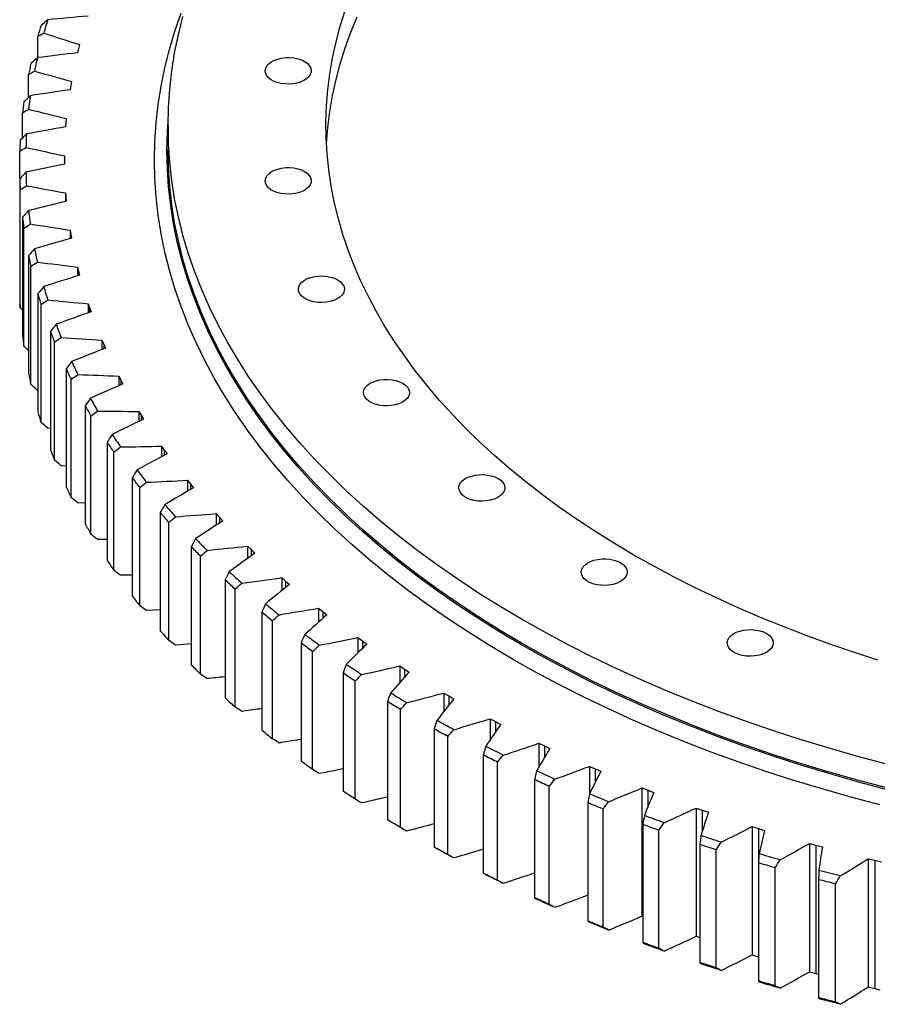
# Model space of a CAD drawing. Header units: millimetres. Extents: x -66 to 5236, y 5043 to 9389.
# Tile 8 of 12: x 2870 to 3279, y 6718 to 7189. Entities that reach past the tile are written whole.
import ezdxf

# ---------------------------------------------------------------- set-up
doc = ezdxf.new("R2010")
doc.units = ezdxf.units.MM
doc.header["$LTSCALE"] = 20

msp = doc.modelspace()

# ---------------------------------------------------------------- linework, layer by layer
at = {"color": 7, "linetype": 'Continuous', "lineweight": 25}
for p, q in [((2878.21, 7170.77), (2878.21, 7180.95)), ((2898.17, 7176.98), (2897.66, 7175.04)), ((2897.66, 7175.04), (2897.17, 7173.09)), ((2873.75, 7151.74), (2873.75, 7162.74)), ((2893.89, 7157.39), (2893.56, 7155.43)), ((2894.23, 7159.34), (2893.89, 7157.39)), ((2870.85, 7132.36), (2870.85, 7144.43)), ((2891.62, 7139.66), (2891.46, 7137.69)), ((2891.8, 7141.62), (2891.62, 7139.66)), ((2940.41, 7138.15), (2940.41, 7126.72)), ((2869.51, 7112.85), (2869.51, 7126.06)), ((2890.88, 7123.85), (2890.87, 7121.88)), ((2890.87, 7121.88), (2890.88, 7119.91)), ((2890.87, 7121.88), (2890.87, 7119.91)), ((2869.51, 7112.85), (2869.51, 7056.43)), ((2869.73, 7051.25), (2869.73, 7107.67)), ((2891.46, 7106.07), (2891.62, 7104.1)), ((2891.46, 7106.07), (2891.46, 7102.06)), ((2891.62, 7104.1), (2891.8, 7102.14)), ((2870.85, 7094.48), (2870.85, 7038.06)), ((2871.51, 7032.89), (2871.51, 7089.31)), ((2893.56, 7088.33), (2893.89, 7086.37)), ((2893.56, 7088.33), (2893.56, 7084.23)), ((2893.89, 7086.37), (2894.23, 7084.41)), ((2873.75, 7076.17), (2873.75, 7019.74)), ((2874.85, 7014.6), (2874.85, 7071.02)), ((2897.17, 7070.67), (2897.66, 7068.72)), ((2897.17, 7070.67), (2897.17, 7066.47)), ((2897.66, 7068.72), (2898.17, 7066.78)), ((2878.21, 7057.96), (2878.21, 7001.54)), ((2870.85, 7050.13), (2869.73, 7051.25)), ((2879.74, 6996.43), (2879.74, 7052.85)), ((2902.27, 7053.13), (2902.92, 7051.2)), ((2902.27, 7053.13), (2902.27, 7048.81)), ((2902.92, 7051.2), (2903.6, 7049.28)), ((2884.21, 7039.9), (2884.21, 6983.48)), ((2886.17, 6978.42), (2886.17, 7034.84)), ((2908.85, 7035.76), (2909.67, 7033.86)), ((2908.85, 7035.76), (2908.85, 7031.3)), ((2873.75, 7030.74), (2871.51, 7032.89)), ((2909.67, 7033.86), (2910.51, 7031.95)), ((2891.73, 7022.03), (2891.73, 6965.61)), ((2894.13, 6960.61), (2894.13, 7017.03)), ((2916.91, 7018.6), (2917.89, 7016.72)), ((2916.91, 7018.6), (2916.91, 7013.98)), ((2917.89, 7016.72), (2918.89, 7014.84)), ((2878.21, 7011.71), (2877.97, 7011.74)), ((2900.77, 7004.4), (2900.77, 6947.97)), ((2926.41, 7001.69), (2927.55, 6999.83)), ((2926.41, 7001.69), (2926.41, 6996.88)), ((2903.59, 6943.05), (2903.59, 6999.47)), ((2927.55, 6999.83), (2928.71, 6997.98)), ((2884.21, 6993.53), (2882.89, 6993.66)), ((2911.29, 6987.04), (2911.29, 6930.62)), ((2937.34, 6985.06), (2938.63, 6983.24)), ((2937.34, 6985.06), (2937.34, 6980.05)), ((2938.63, 6983.24), (2939.95, 6981.43)), ((2914.52, 6925.78), (2914.52, 6982.2)), ((2891.73, 6975.58), (2889.35, 6975.74)), ((2923.28, 6970), (2923.28, 6913.58)), ((2949.67, 6968.77), (2951.12, 6966.99)), ((2949.67, 6968.77), (2949.67, 6963.51)), ((2926.92, 6908.84), (2926.92, 6965.26)), ((2951.12, 6966.99), (2952.58, 6965.21)), ((2900.77, 6957.89), (2897.32, 6958.02)), ((2936.7, 6953.32), (2936.7, 6896.9)), ((2963.37, 6952.84), (2964.97, 6951.11)), ((2963.37, 6952.84), (2963.37, 6947.3)), ((2964.97, 6951.11), (2966.58, 6949.37)), ((2940.74, 6892.27), (2940.74, 6948.69)), ((2911.29, 6940.5), (2906.78, 6940.55)), ((2951.52, 6937.05), (2951.52, 6880.62)), ((2978.4, 6937.32), (2980.15, 6935.64)), ((2978.4, 6937.32), (2978.4, 6931.45)), ((2980.15, 6935.64), (2981.91, 6933.95)), ((2955.95, 6876.11), (2955.95, 6932.54)), ((2923.28, 6923.47), (2917.72, 6923.37)), ((2994.74, 6922.25), (2996.63, 6920.61)), ((2994.74, 6922.25), (2994.74, 6915.99)), ((2967.71, 6921.21), (2967.71, 6864.79)), ((2972.51, 6860.41), (2972.51, 6916.83)), ((2996.63, 6920.61), (2998.53, 6918.98)), ((3012.34, 6907.66), (3014.36, 6906.08)), ((3012.34, 6907.66), (3012.34, 6900.93)), ((2936.7, 6906.82), (2930.11, 6906.52)), ((2985.22, 6905.85), (2985.22, 6849.42)), ((3014.36, 6906.08), (3016.4, 6904.5)), ((2990.39, 6845.19), (2990.39, 6901.61)), ((3031.16, 6893.58), (3033.31, 6892.06)), ((3031.16, 6893.58), (3031.16, 6886.29)), ((2951.52, 6890.61), (2943.91, 6890.05)), ((3004.02, 6891), (3004.02, 6834.58)), ((3033.31, 6892.06), (3035.48, 6890.54)), ((3009.54, 6830.49), (3009.54, 6886.92)), ((3051.15, 6880.05), (3053.43, 6878.59)), ((3051.15, 6880.05), (3051.15, 6872.09)), ((3024.06, 6876.71), (3024.06, 6820.28)), ((3053.43, 6878.59), (3055.72, 6877.14)), ((3029.92, 6816.36), (3029.92, 6872.78)), ((3072.27, 6867.11), (3074.67, 6865.72)), ((3072.27, 6867.11), (3072.27, 6858.29)), ((3074.67, 6865.72), (3077.08, 6864.33)), ((3045.29, 6863), (3045.29, 6806.57)), ((3051.48, 6802.82), (3051.48, 6859.24)), ((3094.46, 6854.78), (3096.98, 6853.45)), ((3094.46, 6854.78), (3094.46, 6844.87)), ((3096.98, 6853.45), (3099.51, 6852.14)), ((3067.65, 6849.9), (3067.65, 6793.48)), ((3074.16, 6789.91), (3074.16, 6846.33)), ((3117.67, 6843.09), (3120.3, 6841.84)), ((3117.67, 6843.09), (3117.67, 6831.75)), ((3120.3, 6841.84), (3122.94, 6840.6)), ((3091.11, 6837.46), (3091.11, 6781.04)), ((3097.91, 6777.65), (3097.91, 6834.07)), ((3141.85, 6832.08), (3144.58, 6830.9)), ((3141.85, 6832.08), (3141.85, 6818.64)), ((3144.58, 6830.9), (3147.32, 6829.73)), ((3115.59, 6825.7), (3115.59, 6769.27)), ((3122.67, 6766.08), (3122.67, 6822.51)), ((3166.94, 6821.76), (3169.76, 6820.66)), ((3166.94, 6821.76), (3166.94, 6760.46)), ((3169.76, 6820.66), (3172.6, 6819.57)), ((3141.05, 6814.64), (3141.05, 6758.22)), ((3148.39, 6755.23), (3148.39, 6811.65)), ((3192.87, 6812.16), (3195.79, 6811.15)), ((3192.87, 6812.16), (3192.87, 6750.87)), ((3195.79, 6811.15), (3198.71, 6810.14)), ((3167.41, 6804.32), (3167.41, 6747.89)), ((3174.99, 6745.12), (3174.99, 6801.54)), ((3219.59, 6803.32), (3222.59, 6802.39)), ((3219.59, 6803.32), (3219.59, 6742.02)), ((3222.59, 6802.39), (3225.59, 6801.46)), ((3222.59, 6802.39), (3222.59, 6741.09)), ((3194.62, 6794.75), (3194.62, 6738.33)), ((3247.02, 6795.24), (3250.1, 6794.39)), ((3247.02, 6795.24), (3247.02, 6733.94)), ((3202.43, 6735.78), (3202.43, 6792.2)), ((3250.1, 6794.39), (3253.18, 6793.55)), ((3250.1, 6794.39), (3250.1, 6733.09)), ((3222.61, 6785.97), (3222.61, 6729.55)), ((3275.11, 6787.94), (3278.26, 6787.18)), ((3275.11, 6787.94), (3275.11, 6726.65)), ((3278.26, 6787.18), (3281.41, 6786.44)), ((3278.26, 6787.18), (3278.26, 6725.89)), ((3230.63, 6727.22), (3230.63, 6783.64)), ((3251.31, 6778), (3251.31, 6721.57)), ((3259.52, 6719.47), (3259.52, 6775.9)), ((3166.94, 6760.46), (3167.41, 6760.28)), ((3192.87, 6750.87), (3194.62, 6750.26)), ((3219.59, 6742.02), (3222.59, 6741.09)), ((3222.59, 6741.09), (3222.61, 6741.08)), ((3247.02, 6733.94), (3250.1, 6733.09)), ((3250.1, 6733.09), (3251.31, 6732.77)), ((3275.11, 6726.65), (3278.26, 6725.89)), ((3278.26, 6725.89), (3280.65, 6725.32))]:
    msp.add_line(p, q, dxfattribs=at)
at = {"color": 82, "linetype": 'Continuous', "lineweight": 25}
for p, q in [((2891.62, 7104.1), (2891.62, 7102.1)), ((2893.89, 7086.37), (2893.89, 7084.32)), ((2897.66, 7068.72), (2897.66, 7066.62)), ((2902.92, 7051.2), (2902.92, 7049.04)), ((2909.67, 7033.86), (2909.67, 7031.62)), ((2917.89, 7016.72), (2917.89, 7014.41)), ((2927.55, 6999.83), (2927.55, 6997.43)), ((2938.63, 6983.24), (2938.63, 6980.73)), ((2951.12, 6966.99), (2951.12, 6964.36)), ((2964.97, 6951.11), (2964.97, 6948.33)), ((2980.15, 6935.64), (2980.15, 6932.7)), ((2996.63, 6920.61), (2996.63, 6917.48)), ((3014.36, 6906.08), (3014.36, 6902.71)), ((3033.31, 6892.06), (3033.31, 6888.42)), ((3053.43, 6878.59), (3053.43, 6874.62)), ((3074.67, 6865.72), (3074.67, 6861.32)), ((3096.98, 6853.45), (3096.98, 6848.53)), ((3120.3, 6841.84), (3120.3, 6836.22)), ((3144.58, 6830.9), (3144.58, 6824.33)), ((3169.76, 6820.66), (3169.76, 6812.72)), ((3195.79, 6811.15), (3195.79, 6801.04))]:
    msp.add_line(p, q, dxfattribs=at)
at = {"color": 7, "linetype": 'Continuous', "lineweight": 25, "flags": 128}
for points in [[(3280.67, 6813.65), (3266.77, 6817.35), (3253.05, 6821.26), (3239.51, 6825.37), (3226.16, 6829.69), (3213.01, 6834.2), (3200.07, 6838.92), (3187.34, 6843.82), (3174.85, 6848.92), (3162.59, 6854.21), (3150.57, 6859.68), (3138.8, 6865.33), (3127.3, 6871.15), (3116.06, 6877.15), (3105.1, 6883.31), (3094.43, 6889.64), (3084.04, 6896.12), (3073.95, 6902.77), (3064.16, 6909.56), (3054.69, 6916.49), (3045.54, 6923.57), (3036.7, 6930.79), (3028.2, 6938.13), (3020.04, 6945.6), (3012.21, 6953.19), (3004.74, 6960.9), (2997.61, 6968.72), (2990.85, 6976.64), (2984.44, 6984.66), (2978.4, 6992.78), (2972.73, 7000.98), (2967.43, 7009.27), (2962.51, 7017.64), (2957.98, 7026.07), (2953.82, 7034.57), (2950.06, 7043.13), (2946.68, 7051.75), (2943.69, 7060.41), (2941.1, 7069.12), (2938.91, 7077.86), (2937.11, 7086.63), (2935.71, 7095.43), (2934.71, 7104.25), (2934.11, 7113.07), (2933.91, 7121.91), (2934.11, 7130.74), (2934.71, 7139.56), (2935.71, 7148.38), (2937.11, 7157.18), (2938.91, 7165.95), (2941.1, 7174.69), (2943.69, 7183.4), (2946.68, 7192.06)], [(3283.31, 6833.33), (3269.57, 6836.99), (3256, 6840.85), (3242.61, 6844.92), (3229.41, 6849.19), (3216.4, 6853.65), (3203.61, 6858.31), (3191.02, 6863.17), (3178.67, 6868.21), (3166.54, 6873.43), (3154.66, 6878.84), (3143.03, 6884.43), (3131.65, 6890.19), (3120.54, 6896.12), (3109.7, 6902.21), (3099.14, 6908.47), (3088.87, 6914.88), (3078.89, 6921.45), (3069.22, 6928.17), (3059.85, 6935.03), (3050.79, 6942.03), (3042.06, 6949.16), (3033.66, 6956.42), (3025.58, 6963.81), (3017.84, 6971.32), (3010.45, 6978.94), (3003.4, 6986.67), (2996.71, 6994.5), (2990.38, 7002.44), (2984.4, 7010.46), (2978.8, 7018.58), (2973.56, 7026.77), (2968.7, 7035.04), (2964.21, 7043.39), (2960.1, 7051.79), (2956.38, 7060.26), (2953.04, 7068.78), (2950.09, 7077.35), (2947.52, 7085.96), (2945.35, 7094.6), (2943.57, 7103.28), (2942.19, 7111.97), (2941.2, 7120.69), (2940.6, 7129.42), (2940.41, 7138.15), (2940.6, 7146.89), (2941.2, 7155.62), (2942.19, 7164.33), (2943.57, 7173.03), (2945.35, 7181.71), (2947.52, 7190.35)], [(3279.7, 6882.89), (3268.11, 6886.61), (3256.7, 6890.51), (3245.47, 6894.59), (3234.43, 6898.83), (3223.58, 6903.24), (3212.94, 6907.82), (3202.52, 6912.55), (3192.31, 6917.45), (3182.33, 6922.49), (3172.59, 6927.69), (3163.09, 6933.03), (3153.83, 6938.52), (3144.83, 6944.14), (3136.09, 6949.9), (3127.61, 6955.8), (3119.41, 6961.81), (3111.49, 6967.96), (3103.85, 6974.22), (3096.49, 6980.59), (3089.44, 6987.07), (3082.68, 6993.66), (3076.22, 7000.35), (3070.08, 7007.14), (3064.24, 7014.02), (3058.72, 7020.98), (3053.53, 7028.03), (3048.65, 7035.15), (3044.11, 7042.34), (3039.89, 7049.61), (3036.01, 7056.93), (3032.46, 7064.31), (3029.25, 7071.74), (3026.39, 7079.22), (3023.86, 7086.73), (3021.69, 7094.29), (3019.85, 7101.87), (3018.37, 7109.48), (3017.23, 7117.11), (3016.44, 7124.76), (3016.01, 7132.41), (3015.92, 7140.07), (3016.18, 7147.73), (3016.79, 7155.38), (3017.76, 7163.01), (3019.07, 7170.63), (3020.73, 7178.23), (3022.73, 7185.8), (3025.08, 7193.34)], [(3016.15, 7129.17), (3016.18, 7129.76), (3016.79, 7137.41), (3017.76, 7145.05), (3019.07, 7152.67), (3020.73, 7160.27), (3022.73, 7167.84), (3025.08, 7175.37), (3027.78, 7182.87), (3030.82, 7190.33)], [(3005.67, 7168.93), (3006.94, 7168.06), (3007.91, 7167.07), (3008.56, 7165.99), (3008.87, 7164.87), (3008.83, 7163.73), (3008.43, 7162.62), (3007.7, 7161.56), (3006.65, 7160.6), (3005.32, 7159.76), (3003.75, 7159.07), (3001.99, 7158.55), (3000.1, 7158.22), (2998.14, 7158.09), (2996.17, 7158.17), (2994.26, 7158.45), (2992.47, 7158.92), (2990.85, 7159.57), (2989.45, 7160.37), (2988.33, 7161.31), (2987.51, 7162.35), (2987.03, 7163.45), (2986.9, 7164.59), (2987.12, 7165.72), (2987.69, 7166.81), (2988.58, 7167.82), (2989.78, 7168.73), (2991.23, 7169.5), (2992.9, 7170.1), (2994.73, 7170.53), (2996.66, 7170.75), (2998.63, 7170.78), (3000.58, 7170.6), (3002.44, 7170.23), (3004.16, 7169.66), (3005.67, 7168.93)], [(3283.11, 6821.23), (3269.36, 6824.89), (3255.77, 6828.75), (3242.37, 6832.82), (3229.16, 6837.1), (3216.14, 6841.57), (3203.33, 6846.23), (3190.74, 6851.09), (3178.37, 6856.13), (3166.24, 6861.37), (3154.34, 6866.78), (3142.7, 6872.37), (3131.31, 6878.13), (3120.19, 6884.07), (3109.35, 6890.17), (3098.78, 6896.43), (3088.5, 6902.85), (3078.51, 6909.42), (3068.83, 6916.15), (3059.45, 6923.01), (3050.39, 6930.02), (3041.65, 6937.16), (3033.24, 6944.43), (3025.15, 6951.82), (3017.41, 6959.33), (3010.01, 6966.96), (3002.96, 6974.7), (2996.26, 6982.54), (2989.92, 6990.48), (2983.94, 6998.51), (2978.33, 7006.63), (2973.09, 7014.84), (2968.22, 7023.11), (2963.73, 7031.46), (2959.62, 7039.88), (2955.89, 7048.35), (2952.55, 7056.88), (2949.59, 7065.45), (2947.03, 7074.07), (2944.86, 7082.72), (2943.08, 7091.41), (2941.69, 7100.11), (2940.7, 7108.84), (2940.1, 7117.57), (2939.91, 7126.31), (2940.1, 7135.06), (2940.42, 7140.37)], [(3283.31, 6821.9), (3269.57, 6825.56), (3256, 6829.42), (3242.61, 6833.49), (3229.41, 6837.75), (3216.4, 6842.22), (3203.61, 6846.88), (3191.02, 6851.73), (3178.67, 6856.78), (3166.54, 6862), (3154.66, 6867.41), (3143.03, 6873), (3131.65, 6878.76), (3120.54, 6884.69), (3109.7, 6890.78), (3099.14, 6897.04), (3088.87, 6903.45), (3078.89, 6910.02), (3069.22, 6916.74), (3059.85, 6923.6), (3050.79, 6930.6), (3042.06, 6937.73), (3033.66, 6944.99), (3025.58, 6952.38), (3017.84, 6959.89), (3010.45, 6967.51), (3003.4, 6975.24), (2996.71, 6983.07), (2990.38, 6991.01), (2984.4, 6999.03), (2978.8, 7007.15), (2973.56, 7015.34), (2968.7, 7023.61), (2964.21, 7031.95), (2960.1, 7040.36), (2956.38, 7048.83), (2953.04, 7057.35), (2950.09, 7065.92), (2947.52, 7074.52), (2945.35, 7083.17), (2943.57, 7091.84), (2942.19, 7100.54), (2941.2, 7109.26), (2940.6, 7117.99), (2940.41, 7126.72)], [(3005.67, 7116.36), (3006.94, 7115.48), (3007.91, 7114.49), (3008.56, 7113.42), (3008.87, 7112.29), (3008.83, 7111.15), (3008.43, 7110.04), (3007.7, 7108.98), (3006.65, 7108.02), (3005.32, 7107.18), (3003.75, 7106.49), (3001.99, 7105.97), (3000.1, 7105.64), (2998.14, 7105.52), (2996.17, 7105.59), (2994.26, 7105.87), (2992.47, 7106.34), (2990.85, 7106.99), (2989.45, 7107.8), (2988.33, 7108.73), (2987.51, 7109.77), (2987.03, 7110.87), (2986.9, 7112.01), (2987.12, 7113.14), (2987.69, 7114.23), (2988.58, 7115.24), (2989.78, 7116.15), (2991.23, 7116.92), (2992.9, 7117.52), (2994.73, 7117.95), (2996.66, 7118.18), (2998.63, 7118.2), (3000.58, 7118.02), (3002.44, 7117.65), (3004.16, 7117.09), (3005.67, 7116.36)], [(3021.49, 7064.58), (3022.75, 7063.7), (3023.73, 7062.71), (3024.38, 7061.64), (3024.69, 7060.51), (3024.64, 7059.38), (3024.25, 7058.26), (3023.51, 7057.2), (3022.46, 7056.24), (3021.13, 7055.4), (3019.56, 7054.71), (3017.81, 7054.19), (3015.92, 7053.86), (3013.96, 7053.74), (3011.99, 7053.81), (3010.08, 7054.09), (3008.28, 7054.56), (3006.66, 7055.21), (3005.27, 7056.02), (3004.14, 7056.95), (3003.33, 7057.99), (3002.85, 7059.09), (3002.71, 7060.23), (3002.93, 7061.36), (3003.5, 7062.45), (3004.4, 7063.46), (3005.59, 7064.37), (3007.05, 7065.14), (3008.72, 7065.74), (3010.55, 7066.17), (3012.48, 7066.4), (3014.45, 7066.42), (3016.4, 7066.24), (3018.26, 7065.87), (3019.97, 7065.31), (3021.49, 7064.58)], [(3052.64, 7015.17), (3053.9, 7014.3), (3054.88, 7013.3), (3055.53, 7012.23), (3055.84, 7011.11), (3055.79, 7009.97), (3055.4, 7008.85), (3054.66, 7007.8), (3053.61, 7006.83), (3052.28, 7005.99), (3050.71, 7005.3), (3048.96, 7004.79), (3047.07, 7004.46), (3045.11, 7004.33), (3043.14, 7004.41), (3041.23, 7004.68), (3039.43, 7005.16), (3037.81, 7005.8), (3036.42, 7006.61), (3035.29, 7007.54), (3034.48, 7008.58), (3034, 7009.69), (3033.86, 7010.82), (3034.08, 7011.95), (3034.65, 7013.04), (3035.55, 7014.06), (3036.74, 7014.96), (3038.2, 7015.73), (3039.87, 7016.34), (3041.7, 7016.76), (3043.63, 7016.99), (3045.6, 7017.01), (3047.55, 7016.84), (3049.41, 7016.46), (3051.13, 7015.9), (3052.64, 7015.17)], [(3098.18, 6969.64), (3099.44, 6968.76), (3100.41, 6967.77), (3101.07, 6966.7), (3101.37, 6965.57), (3101.33, 6964.43), (3100.93, 6963.32), (3100.2, 6962.26), (3099.15, 6961.3), (3097.82, 6960.46), (3096.25, 6959.77), (3094.49, 6959.25), (3092.61, 6958.92), (3090.65, 6958.8), (3088.68, 6958.87), (3086.77, 6959.15), (3084.97, 6959.62), (3083.35, 6960.27), (3081.96, 6961.08), (3080.83, 6962.01), (3080.02, 6963.05), (3079.54, 6964.15), (3079.4, 6965.29), (3079.62, 6966.42), (3080.19, 6967.51), (3081.09, 6968.52), (3082.28, 6969.43), (3083.74, 6970.2), (3085.41, 6970.8), (3087.24, 6971.23), (3089.17, 6971.46), (3091.14, 6971.48), (3093.09, 6971.3), (3094.95, 6970.93), (3096.66, 6970.36), (3098.18, 6969.64)], [(3156.72, 6929.36), (3157.99, 6928.48), (3158.96, 6927.49), (3159.61, 6926.42), (3159.92, 6925.29), (3159.87, 6924.16), (3159.48, 6923.04), (3158.74, 6921.98), (3157.7, 6921.02), (3156.36, 6920.18), (3154.8, 6919.49), (3153.04, 6918.97), (3151.15, 6918.65), (3149.19, 6918.52), (3147.22, 6918.6), (3145.31, 6918.87), (3143.51, 6919.34), (3141.89, 6919.99), (3140.5, 6920.8), (3139.38, 6921.73), (3138.56, 6922.77), (3138.08, 6923.87), (3137.95, 6925.01), (3138.17, 6926.14), (3138.73, 6927.23), (3139.63, 6928.25), (3140.82, 6929.15), (3142.28, 6929.92), (3143.95, 6930.53), (3145.78, 6930.95), (3147.71, 6931.18), (3149.68, 6931.2), (3151.63, 6931.03), (3153.49, 6930.65), (3155.21, 6930.09), (3156.72, 6929.36)], [(3012.58, 6889.94), (3011.71, 6890.57), (3010.85, 6891.2), (3009.99, 6891.83), (3009.13, 6892.46), (3008.28, 6893.1), (3007.43, 6893.73), (3006.58, 6894.37), (3005.73, 6895.01)], [(3226.49, 6895.56), (3227.75, 6894.69), (3228.73, 6893.7), (3229.38, 6892.62), (3229.69, 6891.5), (3229.64, 6890.36), (3229.25, 6889.24), (3228.51, 6888.19), (3227.46, 6887.22), (3226.13, 6886.38), (3224.57, 6885.69), (3222.81, 6885.18), (3220.92, 6884.85), (3218.96, 6884.72), (3216.99, 6884.8), (3215.08, 6885.08), (3213.28, 6885.55), (3211.66, 6886.2), (3210.27, 6887), (3209.15, 6887.94), (3208.33, 6888.97), (3207.85, 6890.08), (3207.72, 6891.21), (3207.94, 6892.34), (3208.5, 6893.44), (3209.4, 6894.45), (3210.59, 6895.36), (3212.05, 6896.12), (3213.72, 6896.73), (3215.55, 6897.15), (3217.48, 6897.38), (3219.45, 6897.41), (3221.4, 6897.23), (3223.26, 6896.85), (3224.98, 6896.29), (3226.49, 6895.56)], [(3009.54, 6886.92), (3008.85, 6887.42), (3008.15, 6887.93), (3007.46, 6888.44), (3006.77, 6888.95), (3006.08, 6889.46), (3005.39, 6889.98), (3004.7, 6890.49), (3004.02, 6891)], [(3032.9, 6875.89), (3031.99, 6876.49), (3031.07, 6877.1), (3030.16, 6877.71), (3029.25, 6878.32), (3028.34, 6878.92), (3027.44, 6879.53), (3026.53, 6880.15), (3025.63, 6880.76)], [(3029.92, 6872.78), (3029.18, 6873.27), (3028.45, 6873.76), (3027.71, 6874.25), (3026.98, 6874.74), (3026.25, 6875.23), (3025.51, 6875.72), (3024.79, 6876.21), (3024.06, 6876.71)], [(3054.4, 6862.43), (3053.43, 6863.01), (3052.47, 6863.59), (3051.5, 6864.17), (3050.54, 6864.75), (3049.58, 6865.34), (3048.63, 6865.92), (3047.67, 6866.5), (3046.72, 6867.09)], [(3051.48, 6859.24), (3050.7, 6859.71), (3049.92, 6860.18), (3049.14, 6860.64), (3048.37, 6861.11), (3047.6, 6861.58), (3046.83, 6862.05), (3046.05, 6862.52), (3045.29, 6863)], [(3077.01, 6849.6), (3076, 6850.15), (3074.98, 6850.7), (3073.97, 6851.26), (3072.96, 6851.81), (3071.96, 6852.36), (3070.95, 6852.92), (3069.95, 6853.48), (3068.95, 6854.04)], [(3074.16, 6846.33), (3073.34, 6846.77), (3072.52, 6847.22), (3071.71, 6847.66), (3070.89, 6848.11), (3070.08, 6848.56), (3069.27, 6849), (3068.46, 6849.45), (3067.65, 6849.9)], [(3100.69, 6837.43), (3099.63, 6837.95), (3098.57, 6838.47), (3097.51, 6838.99), (3096.46, 6839.52), (3095.4, 6840.04), (3094.35, 6840.57), (3093.3, 6841.1), (3092.26, 6841.63)], [(3097.91, 6834.07), (3097.05, 6834.49), (3096.2, 6834.92), (3095.35, 6835.34), (3094.5, 6835.76), (3093.65, 6836.18), (3092.8, 6836.61), (3091.95, 6837.03), (3091.11, 6837.46)], [(3009.54, 6830.49), (3008.85, 6831), (3008.15, 6831.51), (3007.46, 6832.02), (3006.77, 6832.53), (3006.08, 6833.04), (3005.39, 6833.55), (3004.7, 6834.07), (3004.02, 6834.58)], [(3125.37, 6825.94), (3124.27, 6826.43), (3123.17, 6826.92), (3122.07, 6827.41), (3120.97, 6827.91), (3119.87, 6828.4), (3118.78, 6828.9), (3117.68, 6829.39), (3116.59, 6829.89)], [(3122.67, 6822.51), (3121.78, 6822.9), (3120.89, 6823.3), (3120.01, 6823.7), (3119.12, 6824.09), (3118.24, 6824.49), (3117.35, 6824.89), (3116.47, 6825.29), (3115.59, 6825.7)], [(3029.92, 6816.36), (3029.18, 6816.85), (3028.45, 6817.34), (3027.71, 6817.82), (3026.98, 6818.32), (3026.25, 6818.81), (3025.51, 6819.3), (3024.79, 6819.79), (3024.06, 6820.28)], [(3151, 6815.16), (3149.86, 6815.62), (3148.71, 6816.08), (3147.57, 6816.54), (3146.43, 6817), (3145.3, 6817.46), (3144.16, 6817.93), (3143.03, 6818.4), (3141.9, 6818.86)], [(3148.39, 6811.65), (3147.47, 6812.02), (3146.54, 6812.4), (3145.63, 6812.77), (3144.71, 6813.14), (3143.79, 6813.51), (3142.87, 6813.89), (3141.96, 6814.26), (3141.05, 6814.64)], [(3177.52, 6805.12), (3176.33, 6805.55), (3175.15, 6805.98), (3173.97, 6806.4), (3172.8, 6806.83), (3171.62, 6807.26), (3170.45, 6807.69), (3169.28, 6808.13), (3168.11, 6808.56)], [(3051.48, 6802.82), (3050.7, 6803.29), (3049.92, 6803.75), (3049.14, 6804.22), (3048.37, 6804.69), (3047.6, 6805.16), (3046.83, 6805.63), (3046.05, 6806.1), (3045.29, 6806.57)], [(3174.99, 6801.54), (3174.04, 6801.89), (3173.09, 6802.23), (3172.14, 6802.58), (3171.19, 6802.92), (3170.25, 6803.27), (3169.3, 6803.62), (3168.35, 6803.97), (3167.41, 6804.32)], [(3202.43, 6792.2), (3201.45, 6792.52), (3200.47, 6792.83), (3199.49, 6793.15), (3198.52, 6793.47), (3197.54, 6793.79), (3196.56, 6794.11), (3195.59, 6794.43), (3194.62, 6794.75)], [(3204.85, 6795.85), (3203.63, 6796.24), (3202.42, 6796.63), (3201.21, 6797.03), (3199.99, 6797.42), (3198.78, 6797.82), (3197.57, 6798.22), (3196.37, 6798.62), (3195.16, 6799.02)], [(3074.16, 6789.91), (3073.34, 6790.35), (3072.52, 6790.79), (3071.71, 6791.24), (3070.89, 6791.69), (3070.08, 6792.13), (3069.27, 6792.58), (3068.46, 6793.03), (3067.65, 6793.48)], [(3077.01, 6788.28), (3076, 6788.83), (3074.98, 6789.39), (3073.97, 6789.94), (3072.96, 6790.49), (3071.96, 6791.05), (3070.95, 6791.6), (3069.95, 6792.16), (3068.95, 6792.72)], [(3232.94, 6787.36), (3231.69, 6787.72), (3230.45, 6788.07), (3229.2, 6788.43), (3227.96, 6788.79), (3226.71, 6789.16), (3225.47, 6789.52), (3224.23, 6789.88), (3222.99, 6790.25)], [(3230.63, 6783.64), (3229.62, 6783.93), (3228.62, 6784.22), (3227.61, 6784.51), (3226.61, 6784.8), (3225.61, 6785.09), (3224.61, 6785.39), (3223.6, 6785.68), (3222.61, 6785.97)], [(3097.91, 6777.65), (3097.05, 6778.07), (3096.2, 6778.49), (3095.35, 6778.91), (3094.5, 6779.34), (3093.65, 6779.76), (3092.8, 6780.19), (3091.95, 6780.61), (3091.11, 6781.04)], [(3100.69, 6776.11), (3099.63, 6776.63), (3098.57, 6777.15), (3097.51, 6777.67), (3096.46, 6778.2), (3095.4, 6778.72), (3094.35, 6779.25), (3093.3, 6779.78), (3092.26, 6780.31)], [(3261.72, 6779.68), (3260.44, 6780), (3259.17, 6780.32), (3257.89, 6780.64), (3256.62, 6780.97), (3255.35, 6781.29), (3254.08, 6781.62), (3252.81, 6781.95), (3251.54, 6782.28)], [(3259.52, 6775.9), (3258.49, 6776.15), (3257.46, 6776.41), (3256.43, 6776.68), (3255.4, 6776.94), (3254.38, 6777.2), (3253.35, 6777.47), (3252.33, 6777.73), (3251.31, 6778)], [(3122.67, 6766.08), (3121.78, 6766.48), (3120.89, 6766.88), (3120.01, 6767.27), (3119.12, 6767.67), (3118.24, 6768.07), (3117.35, 6768.47), (3116.47, 6768.87), (3115.59, 6769.27)], [(3125.37, 6764.62), (3124.27, 6765.11), (3123.17, 6765.6), (3122.07, 6766.09), (3120.97, 6766.59), (3119.87, 6767.08), (3118.78, 6767.58), (3117.68, 6768.08), (3116.59, 6768.58)], [(3148.39, 6755.23), (3147.47, 6755.6), (3146.54, 6755.97), (3145.63, 6756.34), (3144.71, 6756.72), (3143.79, 6757.09), (3142.87, 6757.46), (3141.96, 6757.84), (3141.05, 6758.22)], [(3151, 6753.84), (3149.86, 6754.3), (3148.71, 6754.76), (3147.57, 6755.22), (3146.43, 6755.68), (3145.3, 6756.15), (3144.16, 6756.61), (3143.03, 6757.08), (3141.9, 6757.54)], [(3174.99, 6745.12), (3174.04, 6745.46), (3173.09, 6745.81), (3172.14, 6746.15), (3171.19, 6746.5), (3170.25, 6746.85), (3169.3, 6747.2), (3168.35, 6747.54), (3167.41, 6747.89)], [(3177.52, 6743.81), (3176.33, 6744.23), (3175.15, 6744.66), (3173.97, 6745.08), (3172.8, 6745.51), (3171.62, 6745.94), (3170.45, 6746.38), (3169.28, 6746.81), (3168.11, 6747.24)], [(3202.43, 6735.78), (3201.45, 6736.09), (3200.47, 6736.41), (3199.49, 6736.73), (3198.52, 6737.05), (3197.54, 6737.37), (3196.56, 6737.69), (3195.59, 6738.01), (3194.62, 6738.33)], [(3204.85, 6734.53), (3203.63, 6734.92), (3202.42, 6735.31), (3201.21, 6735.71), (3199.99, 6736.1), (3198.78, 6736.5), (3197.57, 6736.9), (3196.37, 6737.3), (3195.16, 6737.7)], [(3230.63, 6727.22), (3229.62, 6727.51), (3228.62, 6727.8), (3227.61, 6728.09), (3226.61, 6728.38), (3225.61, 6728.67), (3224.61, 6728.96), (3223.6, 6729.26), (3222.61, 6729.55)], [(3232.94, 6726.04), (3231.69, 6726.4), (3230.45, 6726.76), (3229.2, 6727.11), (3227.96, 6727.47), (3226.71, 6727.84), (3225.47, 6728.2), (3224.23, 6728.57), (3222.99, 6728.93)], [(3259.52, 6719.47), (3258.49, 6719.73), (3257.46, 6719.99), (3256.43, 6720.25), (3255.4, 6720.51), (3254.38, 6720.78), (3253.35, 6721.04), (3252.33, 6721.31), (3251.31, 6721.57)], [(3261.72, 6718.36), (3260.44, 6718.68), (3259.17, 6719), (3257.89, 6719.32), (3256.62, 6719.65), (3255.35, 6719.98), (3254.08, 6720.3), (3252.81, 6720.63), (3251.54, 6720.96)]]:
    msp.add_lwpolyline(points, dxfattribs=at)
at = {"color": 7, "linetype": 'Continuous', "lineweight": 25}
for centre, radius, start, end in [((3104.53, 7115.71), 235.54, 162.622, 163.9194), ((3106.45, 7118.18), 234.45, 162.4625, 164.0789), ((3095.39, 7118.08), 226.09, 167.2733, 168.6067), ((3097.35, 7120.53), 225.05, 167.1094, 168.7706), ((3091.19, 7121.61), 218.8, 171.872, 173.5646), ((3089.21, 7119.16), 219.81, 172.0391, 173.3976), ((3088.09, 7121.89), 215.69, 176.7106, 178.4194), ((3086.09, 7119.44), 216.68, 176.8792, 178.2508), ((3088.09, 7121.91), 215.69, 181.5806, 183.2894), ((3086.09, 7119.47), 216.68, 181.7492, 183.1208), ((3091.19, 7122.2), 218.8, 186.4354, 188.128), ((3089.21, 7119.75), 219.81, 186.6024, 187.9609), ((3097.35, 7123.27), 225.05, 191.2294, 192.8906), ((3095.39, 7120.83), 226.09, 191.3933, 192.7267), ((3104.53, 7123.2), 235.54, 196.0806, 197.378), ((3106.45, 7125.63), 234.45, 195.9211, 197.5375), ((3086.09, 7063.04), 216.68, 181.7492, 183.1208), ((3116.48, 7127.34), 248.19, 200.6289, 201.8819), ((3118.34, 7129.75), 247.04, 200.4749, 202.0359), ((3089.21, 7063.33), 219.81, 186.6024, 187.9609), ((3132.83, 7136.05), 262.85, 204.863, 206.3608), ((3131.04, 7133.67), 264.07, 205.0108, 206.213), ((3095.39, 7064.41), 226.09, 191.3933, 192.7267), ((3149.68, 7144.93), 281.9, 209.0658, 210.4953), ((3104.53, 7066.78), 235.54, 196.0806, 197.378), ((3147.97, 7142.59), 283.2, 209.2068, 210.3542), ((3168.61, 7156.68), 304.18, 213.0714, 214.4302), ((3116.48, 7070.91), 248.19, 200.6289, 201.8819), ((3166.98, 7154.39), 305.59, 213.2054, 214.2961), ((3189.32, 7171.55), 329.68, 216.8749, 218.1627), ((3187.79, 7169.33), 331.21, 217.002, 218.0356), ((3131.04, 7077.25), 264.07, 205.0108, 206.213), ((3211.46, 7189.71), 358.32, 220.4772, 221.6955), ((3210.03, 7187.58), 359.98, 220.5974, 221.5752), ((3147.97, 7086.17), 283.2, 209.2068, 210.3542), ((3234.7, 7211.24), 390.01, 223.8836, 225.0349), ((3233.38, 7209.21), 391.82, 223.9972, 224.9213), ((3166.98, 7097.97), 305.59, 213.2054, 214.2961), ((3258.68, 7236.14), 424.58, 227.1026, 228.1905), ((3257.47, 7234.23), 426.55, 227.2099, 228.0832), ((3187.79, 7112.91), 331.21, 217.002, 218.0356), ((3283.02, 7264.33), 461.83, 230.1447, 231.1733), ((3281.93, 7262.55), 463.97, 230.2462, 231.0718), ((3210.03, 7131.16), 359.98, 220.5974, 221.5752), ((3233.38, 7152.79), 391.82, 223.9972, 224.9213), ((3257.47, 7177.81), 426.55, 227.2099, 228.0832), ((3281.93, 7206.13), 463.97, 230.2462, 231.0718)]:
    msp.add_arc(centre, radius, start, end, dxfattribs=at)
for points in [[(2902.27, 7190.63), (2895.8, 7190.06), (2889.34, 7189.46), (2882.89, 7188.82)], [(2882.89, 7188.82), (2881.84, 7187.9), (2880.79, 7186.98), (2879.74, 7186.06)], [(2878.21, 7180.95), (2879.14, 7181.46), (2880.06, 7181.98), (2880.99, 7182.49)], [(2880.99, 7182.49), (2886.69, 7180.62), (2892.41, 7178.79), (2898.17, 7176.98)], [(2897.17, 7173.09), (2890.76, 7172.34), (2884.36, 7171.56), (2877.97, 7170.74)], [(2877.97, 7170.74), (2876.93, 7169.79), (2875.89, 7168.84), (2874.85, 7167.89)], [(2873.75, 7162.74), (2874.7, 7163.28), (2875.66, 7163.82), (2876.61, 7164.36)], [(2876.61, 7164.36), (2882.46, 7162.66), (2888.33, 7160.99), (2894.23, 7159.34)], [(2874.59, 7152.54), (2873.56, 7151.56), (2872.54, 7150.58), (2871.51, 7149.6)], [(2893.56, 7155.43), (2887.22, 7154.5), (2880.9, 7153.54), (2874.59, 7152.54)], [(2870.85, 7144.43), (2871.82, 7145), (2872.8, 7145.56), (2873.77, 7146.13)], [(2873.77, 7146.13), (2879.76, 7144.59), (2885.77, 7143.09), (2891.8, 7141.62)], [(2872.76, 7134.27), (2871.75, 7133.26), (2870.74, 7132.25), (2869.73, 7131.24)], [(2891.46, 7137.69), (2885.21, 7136.58), (2878.98, 7135.44), (2872.76, 7134.27)], [(2869.51, 7126.06), (2870.5, 7126.65), (2871.49, 7127.25), (2872.49, 7127.84)], [(2872.49, 7127.84), (2878.6, 7126.48), (2884.73, 7125.15), (2890.88, 7123.85)], [(2890.88, 7119.91), (2884.73, 7118.63), (2878.6, 7117.31), (2872.49, 7115.96)], [(2872.49, 7115.96), (2871.49, 7114.93), (2870.5, 7113.89), (2869.51, 7112.85)], [(2869.73, 7107.67), (2870.74, 7108.29), (2871.75, 7108.91), (2872.76, 7109.54)], [(2872.76, 7109.54), (2878.98, 7108.35), (2885.21, 7107.19), (2891.46, 7106.07)], [(2891.8, 7102.14), (2885.77, 7100.68), (2879.76, 7099.19), (2873.77, 7097.67)], [(2873.77, 7097.67), (2872.8, 7096.61), (2871.82, 7095.55), (2870.85, 7094.48)], [(2871.51, 7089.31), (2872.54, 7089.96), (2873.56, 7090.61), (2874.59, 7091.26)], [(2874.59, 7091.26), (2880.9, 7090.25), (2887.22, 7089.27), (2893.56, 7088.33)], [(2894.23, 7084.41), (2888.33, 7082.79), (2882.46, 7081.13), (2876.61, 7079.44)], [(2876.61, 7079.44), (2875.66, 7078.35), (2874.7, 7077.26), (2873.75, 7076.17)], [(2874.85, 7071.02), (2875.89, 7071.7), (2876.93, 7072.38), (2877.97, 7073.06)], [(2877.97, 7073.06), (2884.36, 7072.23), (2890.76, 7071.43), (2897.17, 7070.67)], [(2898.17, 7066.78), (2892.41, 7064.99), (2886.69, 7063.17), (2880.99, 7061.31)], [(2880.99, 7061.31), (2880.06, 7060.2), (2879.14, 7059.08), (2878.21, 7057.96)], [(2879.74, 7052.85), (2880.79, 7053.56), (2881.84, 7054.27), (2882.89, 7054.98)], [(2882.89, 7054.98), (2889.34, 7054.33), (2895.8, 7053.72), (2902.27, 7053.13)], [(2903.6, 7049.28), (2898, 7047.32), (2892.44, 7045.34), (2886.91, 7043.33)], [(2886.91, 7043.33), (2886.01, 7042.19), (2885.11, 7041.04), (2884.21, 7039.9)], [(2886.17, 7034.84), (2887.23, 7035.58), (2888.29, 7036.32), (2889.35, 7037.06)], [(2889.35, 7037.06), (2895.84, 7036.59), (2902.34, 7036.16), (2908.85, 7035.76)], [(2910.51, 7031.95), (2905.09, 7029.84), (2899.7, 7027.7), (2894.35, 7025.54)], [(2894.35, 7025.54), (2893.47, 7024.37), (2892.6, 7023.2), (2891.73, 7022.03)], [(2894.13, 7017.03), (2895.19, 7017.8), (2896.25, 7018.57), (2897.32, 7019.34)], [(2897.32, 7019.34), (2903.84, 7019.06), (2910.37, 7018.81), (2916.91, 7018.6)], [(2877.97, 7011.74), (2876.93, 7012.69), (2875.89, 7013.65), (2874.85, 7014.6)], [(2918.89, 7014.84), (2913.65, 7012.58), (2908.45, 7010.29), (2903.29, 7007.98)], [(2903.29, 7007.98), (2902.45, 7006.78), (2901.61, 7005.59), (2900.77, 7004.4)], [(2903.59, 6999.47), (2904.65, 7000.27), (2905.72, 7001.07), (2906.78, 7001.87)], [(2906.78, 7001.87), (2913.32, 7001.78), (2919.87, 7001.72), (2926.41, 7001.69)], [(2928.71, 6997.98), (2923.67, 6995.58), (2918.67, 6993.15), (2913.71, 6990.69)], [(2882.89, 6993.66), (2881.84, 6994.58), (2880.79, 6995.5), (2879.74, 6996.43)], [(2913.71, 6990.69), (2912.9, 6989.47), (2912.1, 6988.26), (2911.29, 6987.04)], [(2914.52, 6982.2), (2915.59, 6983.03), (2916.65, 6983.86), (2917.72, 6984.69)], [(2917.72, 6984.69), (2924.26, 6984.78), (2930.8, 6984.91), (2937.34, 6985.06)], [(2889.35, 6975.74), (2888.29, 6976.63), (2887.23, 6977.52), (2886.17, 6978.42)], [(2939.95, 6981.43), (2935.12, 6978.89), (2930.34, 6976.32), (2925.59, 6973.72)], [(2925.59, 6973.72), (2924.82, 6972.48), (2924.05, 6971.24), (2923.28, 6970)], [(2930.11, 6967.84), (2936.63, 6968.12), (2943.15, 6968.43), (2949.67, 6968.77)], [(2926.92, 6965.26), (2927.98, 6966.12), (2929.04, 6966.98), (2930.11, 6967.84)], [(2952.58, 6965.21), (2947.98, 6962.54), (2943.42, 6959.83), (2938.9, 6957.11)], [(2897.32, 6958.02), (2896.25, 6958.89), (2895.19, 6959.75), (2894.13, 6960.61)], [(2938.9, 6957.11), (2938.17, 6955.85), (2937.43, 6954.59), (2936.7, 6953.32)], [(2940.74, 6948.69), (2941.79, 6949.58), (2942.85, 6950.47), (2943.91, 6951.36)], [(2943.91, 6951.36), (2950.4, 6951.82), (2956.89, 6952.32), (2963.37, 6952.84)], [(2966.58, 6949.37), (2962.21, 6946.57), (2957.89, 6943.74), (2953.61, 6940.89)], [(2906.78, 6940.55), (2905.72, 6941.39), (2904.65, 6942.22), (2903.59, 6943.05)], [(2953.61, 6940.89), (2952.91, 6939.61), (2952.21, 6938.33), (2951.52, 6937.05)], [(2959.1, 6935.3), (2965.54, 6935.94), (2971.98, 6936.61), (2978.4, 6937.32)], [(2955.95, 6932.54), (2957, 6933.45), (2958.05, 6934.38), (2959.1, 6935.3)], [(2981.91, 6933.95), (2977.78, 6931.03), (2973.7, 6928.08), (2969.67, 6925.11)], [(2917.72, 6923.37), (2916.65, 6924.17), (2915.59, 6924.98), (2914.52, 6925.78)], [(2969.67, 6925.11), (2969.02, 6923.81), (2968.36, 6922.51), (2967.71, 6921.21)], [(2975.63, 6919.68), (2982.01, 6920.5), (2988.38, 6921.36), (2994.74, 6922.25)], [(2972.51, 6916.83), (2973.55, 6917.78), (2974.59, 6918.73), (2975.63, 6919.68)], [(2998.53, 6918.98), (2994.66, 6915.94), (2990.83, 6912.88), (2987.06, 6909.8)], [(2930.11, 6906.52), (2929.04, 6907.29), (2927.98, 6908.07), (2926.92, 6908.84)], [(2987.06, 6909.8), (2986.45, 6908.48), (2985.83, 6907.17), (2985.22, 6905.85)], [(2993.47, 6904.55), (2999.78, 6905.55), (3006.07, 6906.59), (3012.34, 6907.66)], [(2990.39, 6901.61), (2991.42, 6902.59), (2992.45, 6903.57), (2993.47, 6904.55)], [(3016.4, 6904.5), (3012.79, 6901.35), (3009.23, 6898.19), (3005.73, 6895.01)], [(3005.73, 6895.01), (3005.16, 6893.67), (3004.59, 6892.34), (3004.02, 6891)], [(3012.58, 6889.94), (3018.79, 6891.12), (3024.98, 6892.33), (3031.16, 6893.58)], [(2943.91, 6890.05), (2942.85, 6890.79), (2941.79, 6891.53), (2940.74, 6892.27)], [(3009.54, 6886.92), (3010.56, 6887.92), (3011.57, 6888.93), (3012.58, 6889.94)], [(3035.48, 6890.54), (3032.15, 6887.3), (3028.86, 6884.04), (3025.63, 6880.76)], [(3025.63, 6880.76), (3025.11, 6879.41), (3024.58, 6878.06), (3024.06, 6876.71)], [(3032.9, 6875.89), (3039.01, 6877.25), (3045.09, 6878.63), (3051.15, 6880.05)], [(2959.1, 6873.98), (2958.05, 6874.69), (2957, 6875.4), (2955.95, 6876.11)], [(3029.92, 6872.78), (3030.92, 6873.82), (3031.91, 6874.85), (3032.9, 6875.89)], [(3055.72, 6877.14), (3052.67, 6873.81), (3049.67, 6870.46), (3046.72, 6867.09)], [(3046.72, 6867.09), (3046.24, 6865.73), (3045.76, 6864.36), (3045.29, 6863)], [(3054.4, 6862.43), (3060.38, 6863.96), (3066.34, 6865.52), (3072.27, 6867.11)], [(2975.63, 6858.36), (2974.59, 6859.04), (2973.55, 6859.72), (2972.51, 6860.41)], [(3051.48, 6859.24), (3052.45, 6860.3), (3053.43, 6861.37), (3054.4, 6862.43)], [(3077.08, 6864.33), (3074.32, 6860.91), (3071.61, 6857.48), (3068.95, 6854.04)], [(3068.95, 6854.04), (3068.51, 6852.66), (3068.08, 6851.28), (3067.65, 6849.9)], [(3077.01, 6849.6), (3082.85, 6851.3), (3088.67, 6853.02), (3094.46, 6854.78)], [(3099.51, 6852.14), (3097.03, 6848.65), (3094.62, 6845.14), (3092.26, 6841.63)], [(3074.16, 6846.33), (3075.11, 6847.42), (3076.06, 6848.51), (3077.01, 6849.6)], [(2993.47, 6843.23), (2992.45, 6843.88), (2991.42, 6844.53), (2990.39, 6845.19)], [(3092.26, 6841.63), (3091.87, 6840.24), (3091.49, 6838.85), (3091.11, 6837.46)], [(3100.69, 6837.43), (3106.38, 6839.29), (3112.04, 6841.17), (3117.67, 6843.09)], [(3097.91, 6834.07), (3098.84, 6835.19), (3099.76, 6836.31), (3100.69, 6837.43)], [(3122.94, 6840.6), (3120.77, 6837.04), (3118.65, 6833.47), (3116.59, 6829.89)], [(3125.37, 6825.94), (3130.9, 6827.96), (3136.39, 6830), (3141.85, 6832.08)], [(3012.58, 6828.62), (3011.57, 6829.24), (3010.56, 6829.87), (3009.54, 6830.49)], [(3116.59, 6829.89), (3116.26, 6828.49), (3115.92, 6827.1), (3115.59, 6825.7)], [(3147.32, 6829.73), (3145.46, 6826.12), (3143.65, 6822.5), (3141.9, 6818.86)], [(3122.67, 6822.51), (3123.57, 6823.65), (3124.47, 6824.79), (3125.37, 6825.94)], [(3141.9, 6818.86), (3141.61, 6817.46), (3141.33, 6816.05), (3141.05, 6814.64)], [(3151, 6815.16), (3156.35, 6817.33), (3161.66, 6819.53), (3166.94, 6821.76)], [(3172.6, 6819.57), (3171.05, 6815.91), (3169.55, 6812.24), (3168.11, 6808.56)], [(3032.9, 6814.57), (3031.91, 6815.17), (3030.92, 6815.76), (3029.92, 6816.36)], [(3148.39, 6811.65), (3149.26, 6812.82), (3150.13, 6813.99), (3151, 6815.16)], [(3168.11, 6808.56), (3167.87, 6807.15), (3167.64, 6805.73), (3167.41, 6804.32)], [(3177.52, 6805.12), (3182.67, 6807.44), (3187.79, 6809.79), (3192.87, 6812.16)], [(3198.71, 6810.14), (3197.47, 6806.44), (3196.29, 6802.73), (3195.16, 6799.02)], [(3174.99, 6801.54), (3175.84, 6802.74), (3176.68, 6803.93), (3177.52, 6805.12)], [(3054.4, 6801.12), (3053.43, 6801.68), (3052.45, 6802.25), (3051.48, 6802.82)], [(3204.85, 6795.85), (3209.8, 6798.31), (3214.71, 6800.8), (3219.59, 6803.32)], [(3225.59, 6801.46), (3224.67, 6797.73), (3223.8, 6793.99), (3222.99, 6790.25)], [(3195.16, 6799.02), (3194.98, 6797.6), (3194.8, 6796.18), (3194.62, 6794.75)], [(3202.43, 6792.2), (3203.24, 6793.42), (3204.05, 6794.63), (3204.85, 6795.85)], [(3232.94, 6787.36), (3237.68, 6789.96), (3242.37, 6792.59), (3247.02, 6795.24)], [(3067.65, 6793.48), (3068.08, 6793.23), (3068.51, 6792.97), (3068.95, 6792.72)], [(3077.01, 6788.28), (3076.06, 6788.82), (3075.11, 6789.36), (3074.16, 6789.91)], [(3222.99, 6790.25), (3222.86, 6788.83), (3222.73, 6787.4), (3222.61, 6785.97)], [(3253.18, 6793.55), (3252.58, 6789.8), (3252.03, 6786.04), (3251.54, 6782.28)], [(3230.63, 6783.64), (3231.4, 6784.88), (3232.17, 6786.12), (3232.94, 6787.36)], [(3261.72, 6779.68), (3266.23, 6782.41), (3270.69, 6785.16), (3275.11, 6787.94)], [(3091.11, 6781.04), (3091.49, 6780.79), (3091.87, 6780.55), (3092.26, 6780.31)], [(3251.54, 6782.28), (3251.46, 6780.85), (3251.38, 6779.43), (3251.31, 6778)], [(3100.69, 6776.11), (3099.76, 6776.62), (3098.84, 6777.14), (3097.91, 6777.65)], [(3259.52, 6775.9), (3260.25, 6777.16), (3260.99, 6778.42), (3261.72, 6779.68)], [(3115.59, 6769.27), (3115.92, 6769.04), (3116.26, 6768.81), (3116.59, 6768.58)], [(3125.37, 6764.62), (3124.47, 6765.11), (3123.57, 6765.59), (3122.67, 6766.08)], [(3141.05, 6758.22), (3141.33, 6757.99), (3141.61, 6757.77), (3141.9, 6757.54)], [(3151, 6753.84), (3156.35, 6756.02), (3161.66, 6758.23), (3166.94, 6760.46)], [(3151, 6753.84), (3150.13, 6754.31), (3149.26, 6754.77), (3148.39, 6755.23)], [(3167.41, 6747.89), (3167.64, 6747.68), (3167.87, 6747.46), (3168.11, 6747.24)], [(3177.52, 6743.81), (3182.67, 6746.13), (3187.79, 6748.49), (3192.87, 6750.87)], [(3177.52, 6743.81), (3176.68, 6744.24), (3175.84, 6744.68), (3174.99, 6745.12)], [(3194.62, 6738.33), (3194.8, 6738.12), (3194.98, 6737.91), (3195.16, 6737.7)], [(3204.85, 6734.53), (3209.8, 6737), (3214.71, 6739.5), (3219.59, 6742.02)], [(3204.85, 6734.53), (3204.05, 6734.95), (3203.24, 6735.36), (3202.43, 6735.78)], [(3232.94, 6726.04), (3237.68, 6728.65), (3242.37, 6731.28), (3247.02, 6733.94)], [(3222.61, 6729.55), (3222.73, 6729.34), (3222.86, 6729.14), (3222.99, 6728.93)], [(3232.94, 6726.04), (3232.17, 6726.43), (3231.4, 6726.83), (3230.63, 6727.22)], [(3261.72, 6718.36), (3266.23, 6721.1), (3270.69, 6723.86), (3275.11, 6726.65)], [(3251.31, 6721.57), (3251.38, 6721.37), (3251.46, 6721.17), (3251.54, 6720.96)], [(3261.72, 6718.36), (3260.99, 6718.73), (3260.25, 6719.1), (3259.52, 6719.47)]]:
    msp.add_open_spline(points, degree=3, dxfattribs=at)
for points, knots in [([(2967.71, 6874.87), (2967.67, 6874.86), (2964.81, 6874.55), (2961.93, 6874.26), (2959.1, 6873.98)], [0, 0, 0, 0, 0.012543, 1, 1, 1, 1]), ([(2985.22, 6859.64), (2984.83, 6859.58), (2981.64, 6859.14), (2978.44, 6858.73), (2975.63, 6858.36)], [0, 0, 0, 0, 0.122405, 1, 1, 1, 1]), ([(3004.02, 6844.96), (3003.28, 6844.83), (2999.77, 6844.24), (2996.25, 6843.67), (2993.47, 6843.23)], [0, 0, 0, 0, 0.212145, 1, 1, 1, 1]), ([(3024.06, 6830.87), (3022.96, 6830.65), (3019.15, 6829.88), (3015.31, 6829.14), (3012.58, 6828.62)], [0, 0, 0, 0, 0.287159, 1, 1, 1, 1]), ([(3045.29, 6817.4), (3043.84, 6817.06), (3039.73, 6816.1), (3035.59, 6815.17), (3032.9, 6814.57)], [0, 0, 0, 0, 0.351082, 1, 1, 1, 1]), ([(3067.65, 6804.59), (3065.86, 6804.11), (3061.46, 6802.93), (3057.03, 6801.79), (3054.4, 6801.12)], [0, 0, 0, 0, 0.406452, 1, 1, 1, 1]), ([(3091.11, 6792.47), (3088.98, 6791.83), (3084.3, 6790.41), (3079.58, 6789.04), (3077.01, 6788.28)], [0, 0, 0, 0, 0.455097, 1, 1, 1, 1]), ([(3115.59, 6781.09), (3113.13, 6780.25), (3108.18, 6778.57), (3103.19, 6776.93), (3100.69, 6776.11)], [0, 0, 0, 0, 0.49837, 1, 1, 1, 1]), ([(3141.05, 6770.48), (3138.25, 6769.42), (3133.05, 6767.44), (3127.8, 6765.51), (3125.37, 6764.62)], [0, 0, 0, 0, 0.53729, 1, 1, 1, 1])]:
    msp.add_open_spline(points, degree=3, knots=knots, dxfattribs=at)

doc.saveas('drawing.dxf')
